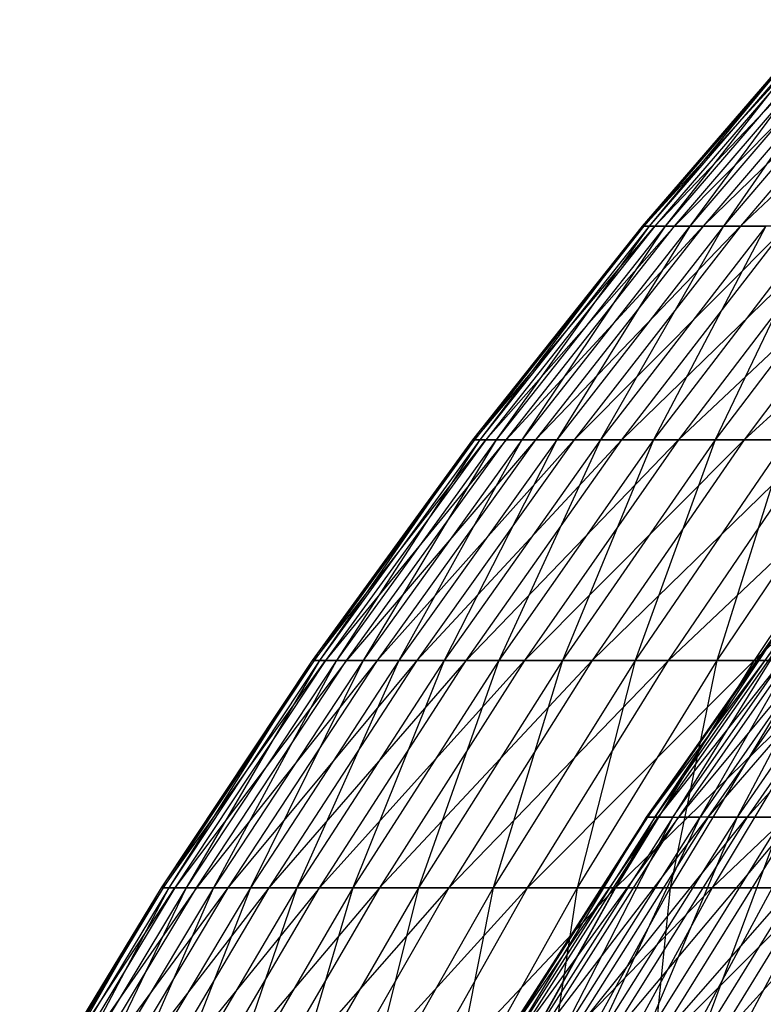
# Model space of a CAD drawing. Extents: x -125 to 125, y -143 to 0.
# Tile 194 of 256: x -52 to -45, y -52 to -43. Entities that reach past the tile are written whole.
import ezdxf

# ---------------------------------------------------------------- set-up
doc = ezdxf.new("R2010")
doc.units = 0
doc.header["$LTSCALE"] = 25.4
doc.layers.get('0').update_dxf_attribs({"linetype": 'CONTINUOUS'})

# ---------------------------------------------------------------- blocks, each defined once
blk = doc.blocks.new('NL2500027000_STL_3')
at = {"color": 0}
for p, q in [((-44.5775, -42.7201, 0.5421), (-46.22, -44.6224, 0.5621)), ((-44.5775, -42.7201, 0.5421), (-46.22, -44.6224, 0.5621)), ((-44.5608, -42.7201, -1.3376), (-46.22, -44.6224, 0.5621)), ((-44.5608, -42.7201, -1.3376), (-46.22, -44.6224, 0.5621)), ((-46.2026, -44.6224, -1.3869), (-44.4648, -42.7201, -3.2149)), ((-44.5608, -42.7201, -1.3376), (-46.2026, -44.6224, -1.3869)), ((-44.5608, -42.7201, -1.3376), (-46.2026, -44.6224, -1.3869)), ((-46.2026, -44.6224, -1.3869), (-44.4648, -42.7201, -3.2149)), ((-44.5151, -42.7201, 2.4209), (-46.1552, -44.6224, 2.5101)), ((-44.5151, -42.7201, 2.4209), (-46.1552, -44.6224, 2.5101)), ((-44.5775, -42.7201, 0.5421), (-46.1552, -44.6224, 2.5101)), ((-44.5775, -42.7201, 0.5421), (-46.1552, -44.6224, 2.5101)), ((-44.4648, -42.7201, -3.2149), (-46.1031, -44.6224, -3.3334)), ((-44.2897, -42.7201, -5.0865), (-46.1031, -44.6224, -3.3334)), ((-44.4648, -42.7201, -3.2149), (-46.1031, -44.6224, -3.3334)), ((-44.2897, -42.7201, -5.0865), (-46.1031, -44.6224, -3.3334)), ((-44.3734, -42.7201, 4.2953), (-46.0084, -44.6224, 4.4536)), ((-44.3734, -42.7201, 4.2953), (-46.0084, -44.6224, 4.4536)), ((-44.5151, -42.7201, 2.4209), (-46.0084, -44.6224, 4.4536)), ((-44.5151, -42.7201, 2.4209), (-46.0084, -44.6224, 4.4536)), ((-44.0359, -42.7201, -6.9491), (-45.9216, -44.6224, -5.2739)), ((-45.9216, -44.6224, -5.2739), (-44.2897, -42.7201, -5.0865)), ((-44.0359, -42.7201, -6.9491), (-45.9216, -44.6224, -5.2739)), ((-45.9216, -44.6224, -5.2739), (-44.2897, -42.7201, -5.0865)), ((-44.1529, -42.7201, 6.1622), (-45.7797, -44.6224, 6.3892)), ((-44.1529, -42.7201, 6.1622), (-45.7797, -44.6224, 6.3892)), ((-44.3734, -42.7201, 4.2953), (-45.7797, -44.6224, 6.3892)), ((-44.3734, -42.7201, 4.2953), (-45.7797, -44.6224, 6.3892)), ((-44.0359, -42.7201, -6.9491), (-45.6584, -44.6224, -7.2052)), ((-43.7038, -42.7201, -8.7993), (-45.6584, -44.6224, -7.2052)), ((-44.0359, -42.7201, -6.9491), (-45.6584, -44.6224, -7.2052)), ((-43.7038, -42.7201, -8.7993), (-45.6584, -44.6224, -7.2052)), ((-43.8539, -42.7201, 8.018), (-45.4697, -44.6224, 8.3134)), ((-43.8539, -42.7201, 8.018), (-45.4697, -44.6224, 8.3134)), ((-44.1529, -42.7201, 6.1622), (-45.4697, -44.6224, 8.3134)), ((-44.1529, -42.7201, 6.1622), (-45.4697, -44.6224, 8.3134)), ((-43.7038, -42.7201, -8.7993), (-45.3141, -44.6224, -9.1236)), ((-43.294, -42.7201, -10.6339), (-45.3141, -44.6224, -9.1236)), ((-43.7038, -42.7201, -8.7993), (-45.3141, -44.6224, -9.1236)), ((-43.294, -42.7201, -10.6339), (-45.3141, -44.6224, -9.1236)), ((-46.22, -44.6224, 0.5621), (-47.7814, -46.5917, 0.5811)), ((-46.22, -44.6224, 0.5621), (-47.7814, -46.5917, 0.5811)), ((-46.2026, -44.6224, -1.3869), (-47.7814, -46.5917, 0.5811)), ((-46.2026, -44.6224, -1.3869), (-47.7814, -46.5917, 0.5811)), ((-47.7634, -46.5917, -1.4337), (-46.1031, -44.6224, -3.3334)), ((-46.2026, -44.6224, -1.3869), (-47.7634, -46.5917, -1.4337)), ((-46.2026, -44.6224, -1.3869), (-47.7634, -46.5917, -1.4337)), ((-47.7634, -46.5917, -1.4337), (-46.1031, -44.6224, -3.3334)), ((-46.1552, -44.6224, 2.5101), (-47.7145, -46.5917, 2.5949)), ((-46.1552, -44.6224, 2.5101), (-47.7145, -46.5917, 2.5949)), ((-46.22, -44.6224, 0.5621), (-47.7145, -46.5917, 2.5949)), ((-46.22, -44.6224, 0.5621), (-47.7145, -46.5917, 2.5949)), ((-46.1031, -44.6224, -3.3334), (-47.6605, -46.5917, -3.446)), ((-45.9216, -44.6224, -5.2739), (-47.6605, -46.5917, -3.446)), ((-46.1031, -44.6224, -3.3334), (-47.6605, -46.5917, -3.446)), ((-45.9216, -44.6224, -5.2739), (-47.6605, -46.5917, -3.446)), ((-46.0084, -44.6224, 4.4536), (-47.5626, -46.5917, 4.6041)), ((-46.0084, -44.6224, 4.4536), (-47.5626, -46.5917, 4.6041)), ((-46.1552, -44.6224, 2.5101), (-47.5626, -46.5917, 4.6041)), ((-46.1552, -44.6224, 2.5101), (-47.5626, -46.5917, 4.6041)), ((-45.6584, -44.6224, -7.2052), (-47.4729, -46.5917, -5.4521)), ((-47.4729, -46.5917, -5.4521), (-45.9216, -44.6224, -5.2739)), ((-45.6584, -44.6224, -7.2052), (-47.4729, -46.5917, -5.4521)), ((-47.4729, -46.5917, -5.4521), (-45.9216, -44.6224, -5.2739)), ((-45.7797, -44.6224, 6.3892), (-47.3263, -46.5917, 6.605)), ((-45.7797, -44.6224, 6.3892), (-47.3263, -46.5917, 6.605)), ((-46.0084, -44.6224, 4.4536), (-47.3263, -46.5917, 6.605)), ((-46.0084, -44.6224, 4.4536), (-47.3263, -46.5917, 6.605)), ((-45.6584, -44.6224, -7.2052), (-47.2009, -46.5917, -7.4486)), ((-45.3141, -44.6224, -9.1236), (-47.2009, -46.5917, -7.4486)), ((-45.6584, -44.6224, -7.2052), (-47.2009, -46.5917, -7.4486)), ((-45.3141, -44.6224, -9.1236), (-47.2009, -46.5917, -7.4486)), ((-45.4697, -44.6224, 8.3134), (-47.0057, -46.5917, 8.5943)), ((-45.4697, -44.6224, 8.3134), (-47.0057, -46.5917, 8.5943)), ((-45.7797, -44.6224, 6.3892), (-47.0057, -46.5917, 8.5943)), ((-45.7797, -44.6224, 6.3892), (-47.0057, -46.5917, 8.5943)), ((-45.3141, -44.6224, -9.1236), (-46.8449, -46.5917, -9.4318)), ((-44.8892, -44.6224, -11.0257), (-46.8449, -46.5917, -9.4318)), ((-45.3141, -44.6224, -9.1236), (-46.8449, -46.5917, -9.4318)), ((-44.8892, -44.6224, -11.0257), (-46.8449, -46.5917, -9.4318)), ((-45.0788, -44.6224, 10.2229), (-46.6017, -46.5917, 10.5682)), ((-45.0788, -44.6224, 10.2229), (-46.6017, -46.5917, 10.5682)), ((-45.4697, -44.6224, 8.3134), (-46.6017, -46.5917, 10.5682)), ((-45.4697, -44.6224, 8.3134), (-46.6017, -46.5917, 10.5682)), ((-44.3845, -44.6224, -12.9083), (-46.4056, -46.5917, -11.3982)), ((-46.4056, -46.5917, -11.3982), (-44.8892, -44.6224, -11.0257)), ((-44.3845, -44.6224, -12.9083), (-46.4056, -46.5917, -11.3982)), ((-46.4056, -46.5917, -11.3982), (-44.8892, -44.6224, -11.0257)), ((-46.22, -44.6224, 0.5621), (-46.1552, -44.6224, 2.5101)), ((-46.2026, -44.6224, -1.3869), (-46.22, -44.6224, 0.5621)), ((-46.22, -44.6224, 0.5621), (-46.1552, -44.6224, 2.5101)), ((-46.2026, -44.6224, -1.3869), (-46.22, -44.6224, 0.5621)), ((-46.1031, -44.6224, -3.3334), (-46.2026, -44.6224, -1.3869)), ((-46.1031, -44.6224, -3.3334), (-46.2026, -44.6224, -1.3869)), ((-46.1552, -44.6224, 2.5101), (-46.0084, -44.6224, 4.4536)), ((-46.1552, -44.6224, 2.5101), (-46.0084, -44.6224, 4.4536)), ((-44.6078, -44.6224, 12.1142), (-46.1147, -46.5917, 12.5234)), ((-44.6078, -44.6224, 12.1142), (-46.1147, -46.5917, 12.5234)), ((-45.0788, -44.6224, 10.2229), (-46.1147, -46.5917, 12.5234)), ((-45.0788, -44.6224, 10.2229), (-46.1147, -46.5917, 12.5234)), ((-45.9216, -44.6224, -5.2739), (-46.1031, -44.6224, -3.3334)), ((-45.9216, -44.6224, -5.2739), (-46.1031, -44.6224, -3.3334)), ((-46.0084, -44.6224, 4.4536), (-45.7797, -44.6224, 6.3892)), ((-46.0084, -44.6224, 4.4536), (-45.7797, -44.6224, 6.3892)), ((-45.6584, -44.6224, -7.2052), (-45.9216, -44.6224, -5.2739)), ((-45.6584, -44.6224, -7.2052), (-45.9216, -44.6224, -5.2739)), ((-44.3845, -44.6224, -12.9083), (-45.8839, -46.5917, -13.3444)), ((-43.8009, -44.6224, -14.7679), (-45.8839, -46.5917, -13.3444)), ((-44.3845, -44.6224, -12.9083), (-45.8839, -46.5917, -13.3444)), ((-43.8009, -44.6224, -14.7679), (-45.8839, -46.5917, -13.3444)), ((-45.7797, -44.6224, 6.3892), (-45.4697, -44.6224, 8.3134)), ((-45.7797, -44.6224, 6.3892), (-45.4697, -44.6224, 8.3134)), ((-45.3141, -44.6224, -9.1236), (-45.6584, -44.6224, -7.2052)), ((-45.3141, -44.6224, -9.1236), (-45.6584, -44.6224, -7.2052)), ((-44.0574, -44.6224, 13.9839), (-45.5458, -46.5917, 14.4563)), ((-44.0574, -44.6224, 13.9839), (-45.5458, -46.5917, 14.4563)), ((-44.6078, -44.6224, 12.1142), (-45.5458, -46.5917, 14.4563)), ((-44.6078, -44.6224, 12.1142), (-45.5458, -46.5917, 14.4563)), ((-45.4697, -44.6224, 8.3134), (-45.0788, -44.6224, 10.2229)), ((-45.4697, -44.6224, 8.3134), (-45.0788, -44.6224, 10.2229)), ((-44.8892, -44.6224, -11.0257), (-45.3141, -44.6224, -9.1236)), ((-44.8892, -44.6224, -11.0257), (-45.3141, -44.6224, -9.1236)), ((-43.8009, -44.6224, -14.7679), (-45.2805, -46.5917, -15.2668)), ((-43.1394, -44.6224, -16.6013), (-45.2805, -46.5917, -15.2668)), ((-43.8009, -44.6224, -14.7679), (-45.2805, -46.5917, -15.2668)), ((-43.1394, -44.6224, -16.6013), (-45.2805, -46.5917, -15.2668)), ((-47.7814, -46.5917, 0.5811), (-49.259, -48.6248, 0.5991)), ((-47.7814, -46.5917, 0.5811), (-49.259, -48.6248, 0.5991)), ((-47.7634, -46.5917, -1.4337), (-49.259, -48.6248, 0.5991)), ((-47.7634, -46.5917, -1.4337), (-49.259, -48.6248, 0.5991)), ((-49.2404, -48.6248, -1.478), (-47.6605, -46.5917, -3.446)), ((-47.7634, -46.5917, -1.4337), (-49.2404, -48.6248, -1.478)), ((-47.7634, -46.5917, -1.4337), (-49.2404, -48.6248, -1.478)), ((-49.2404, -48.6248, -1.478), (-47.6605, -46.5917, -3.446)), ((-47.7145, -46.5917, 2.5949), (-49.1899, -48.6248, 2.6751)), ((-47.7145, -46.5917, 2.5949), (-49.1899, -48.6248, 2.6751)), ((-47.7814, -46.5917, 0.5811), (-49.1899, -48.6248, 2.6751)), ((-47.7814, -46.5917, 0.5811), (-49.1899, -48.6248, 2.6751)), ((-47.6605, -46.5917, -3.446), (-49.1344, -48.6248, -3.5525)), ((-47.4729, -46.5917, -5.4521), (-49.1344, -48.6248, -3.5525)), ((-47.6605, -46.5917, -3.446), (-49.1344, -48.6248, -3.5525)), ((-47.4729, -46.5917, -5.4521), (-49.1344, -48.6248, -3.5525)), ((-47.5626, -46.5917, 4.6041), (-49.0334, -48.6248, 4.7464)), ((-47.5626, -46.5917, 4.6041), (-49.0334, -48.6248, 4.7464)), ((-47.7145, -46.5917, 2.5949), (-49.0334, -48.6248, 4.7464)), ((-47.7145, -46.5917, 2.5949), (-49.0334, -48.6248, 4.7464)), ((-47.2009, -46.5917, -7.4486), (-48.9409, -48.6248, -5.6207)), ((-48.9409, -48.6248, -5.6207), (-47.4729, -46.5917, -5.4521)), ((-47.2009, -46.5917, -7.4486), (-48.9409, -48.6248, -5.6207)), ((-48.9409, -48.6248, -5.6207), (-47.4729, -46.5917, -5.4521)), ((-47.3263, -46.5917, 6.605), (-48.7897, -48.6248, 6.8093)), ((-47.3263, -46.5917, 6.605), (-48.7897, -48.6248, 6.8093)), ((-47.5626, -46.5917, 4.6041), (-48.7897, -48.6248, 6.8093)), ((-47.5626, -46.5917, 4.6041), (-48.7897, -48.6248, 6.8093)), ((-47.2009, -46.5917, -7.4486), (-48.6605, -48.6248, -7.6789)), ((-46.8449, -46.5917, -9.4318), (-48.6605, -48.6248, -7.6789)), ((-47.2009, -46.5917, -7.4486), (-48.6605, -48.6248, -7.6789)), ((-46.8449, -46.5917, -9.4318), (-48.6605, -48.6248, -7.6789)), ((-47.0057, -46.5917, 8.5943), (-48.4593, -48.6248, 8.86)), ((-47.0057, -46.5917, 8.5943), (-48.4593, -48.6248, 8.86)), ((-47.3263, -46.5917, 6.605), (-48.4593, -48.6248, 8.86)), ((-47.3263, -46.5917, 6.605), (-48.4593, -48.6248, 8.86)), ((-46.8449, -46.5917, -9.4318), (-48.2935, -48.6248, -9.7234)), ((-46.4056, -46.5917, -11.3982), (-48.2935, -48.6248, -9.7234)), ((-46.8449, -46.5917, -9.4318), (-48.2935, -48.6248, -9.7234)), ((-46.4056, -46.5917, -11.3982), (-48.2935, -48.6248, -9.7234)), ((-46.6017, -46.5917, 10.5682), (-48.0427, -48.6248, 10.895)), ((-46.6017, -46.5917, 10.5682), (-48.0427, -48.6248, 10.895)), ((-47.0057, -46.5917, 8.5943), (-48.0427, -48.6248, 10.895)), ((-47.0057, -46.5917, 8.5943), (-48.0427, -48.6248, 10.895)), ((-45.8839, -46.5917, -13.3444), (-47.8406, -48.6248, -11.7507)), ((-47.8406, -48.6248, -11.7507), (-46.4056, -46.5917, -11.3982)), ((-45.8839, -46.5917, -13.3444), (-47.8406, -48.6248, -11.7507)), ((-47.8406, -48.6248, -11.7507), (-46.4056, -46.5917, -11.3982)), ((-47.7814, -46.5917, 0.5811), (-47.7145, -46.5917, 2.5949)), ((-47.7634, -46.5917, -1.4337), (-47.7814, -46.5917, 0.5811)), ((-47.7814, -46.5917, 0.5811), (-47.7145, -46.5917, 2.5949)), ((-47.7634, -46.5917, -1.4337), (-47.7814, -46.5917, 0.5811)), ((-47.6605, -46.5917, -3.446), (-47.7634, -46.5917, -1.4337)), ((-47.6605, -46.5917, -3.446), (-47.7634, -46.5917, -1.4337)), ((-47.7145, -46.5917, 2.5949), (-47.5626, -46.5917, 4.6041)), ((-47.7145, -46.5917, 2.5949), (-47.5626, -46.5917, 4.6041)), ((-47.4729, -46.5917, -5.4521), (-47.6605, -46.5917, -3.446)), ((-47.4729, -46.5917, -5.4521), (-47.6605, -46.5917, -3.446)), ((-47.5626, -46.5917, 4.6041), (-47.3263, -46.5917, 6.605)), ((-47.5626, -46.5917, 4.6041), (-47.3263, -46.5917, 6.605)), ((-46.1147, -46.5917, 12.5234), (-47.5407, -48.6248, 12.9107)), ((-46.1147, -46.5917, 12.5234), (-47.5407, -48.6248, 12.9107)), ((-46.6017, -46.5917, 10.5682), (-47.5407, -48.6248, 12.9107)), ((-46.6017, -46.5917, 10.5682), (-47.5407, -48.6248, 12.9107)), ((-47.2009, -46.5917, -7.4486), (-47.4729, -46.5917, -5.4521)), ((-47.2009, -46.5917, -7.4486), (-47.4729, -46.5917, -5.4521)), ((-47.3263, -46.5917, 6.605), (-47.0057, -46.5917, 8.5943)), ((-47.3263, -46.5917, 6.605), (-47.0057, -46.5917, 8.5943)), ((-45.8839, -46.5917, -13.3444), (-47.3027, -48.6248, -13.757)), ((-45.2805, -46.5917, -15.2668), (-47.3027, -48.6248, -13.757)), ((-45.8839, -46.5917, -13.3444), (-47.3027, -48.6248, -13.757)), ((-45.2805, -46.5917, -15.2668), (-47.3027, -48.6248, -13.757)), ((-46.8449, -46.5917, -9.4318), (-47.2009, -46.5917, -7.4486)), ((-46.8449, -46.5917, -9.4318), (-47.2009, -46.5917, -7.4486)), ((-47.0057, -46.5917, 8.5943), (-46.6017, -46.5917, 10.5682)), ((-47.0057, -46.5917, 8.5943), (-46.6017, -46.5917, 10.5682)), ((-45.5458, -46.5917, 14.4563), (-46.9542, -48.6248, 14.9034)), ((-45.5458, -46.5917, 14.4563), (-46.9542, -48.6248, 14.9034)), ((-46.1147, -46.5917, 12.5234), (-46.9542, -48.6248, 14.9034)), ((-46.1147, -46.5917, 12.5234), (-46.9542, -48.6248, 14.9034)), ((-46.4056, -46.5917, -11.3982), (-46.8449, -46.5917, -9.4318)), ((-46.4056, -46.5917, -11.3982), (-46.8449, -46.5917, -9.4318)), ((-45.2805, -46.5917, -15.2668), (-46.6807, -48.6248, -15.7389)), ((-44.5967, -46.5917, -17.1621), (-46.6807, -48.6248, -15.7389)), ((-45.2805, -46.5917, -15.2668), (-46.6807, -48.6248, -15.7389)), ((-44.5967, -46.5917, -17.1621), (-46.6807, -48.6248, -15.7389)), ((-46.6017, -46.5917, 10.5682), (-46.1147, -46.5917, 12.5234)), ((-46.6017, -46.5917, 10.5682), (-46.1147, -46.5917, 12.5234)), ((-45.8839, -46.5917, -13.3444), (-46.4056, -46.5917, -11.3982)), ((-45.8839, -46.5917, -13.3444), (-46.4056, -46.5917, -11.3982)), ((-44.8959, -46.5917, 16.3635), (-46.2842, -48.6248, 16.8695)), ((-44.8959, -46.5917, 16.3635), (-46.2842, -48.6248, 16.8695)), ((-45.5458, -46.5917, 14.4563), (-46.2842, -48.6248, 16.8695)), ((-45.5458, -46.5917, 14.4563), (-46.2842, -48.6248, 16.8695)), ((-46.1147, -46.5917, 12.5234), (-45.5458, -46.5917, 14.4563)), ((-46.1147, -46.5917, 12.5234), (-45.5458, -46.5917, 14.4563)), ((-43.8335, -46.5917, -19.0269), (-45.9758, -48.6248, -17.6928)), ((-45.9758, -48.6248, -17.6928), (-44.5967, -46.5917, -17.1621)), ((-43.8335, -46.5917, -19.0269), (-45.9758, -48.6248, -17.6928)), ((-45.9758, -48.6248, -17.6928), (-44.5967, -46.5917, -17.1621)), ((-45.2805, -46.5917, -15.2668), (-45.8839, -46.5917, -13.3444)), ((-45.2805, -46.5917, -15.2668), (-45.8839, -46.5917, -13.3444)), ((-45.5458, -46.5917, 14.4563), (-44.8959, -46.5917, 16.3635)), ((-45.5458, -46.5917, 14.4563), (-44.8959, -46.5917, 16.3635)), ((-44.1661, -46.5917, 18.2416), (-45.5319, -48.6248, 18.8057)), ((-44.1661, -46.5917, 18.2416), (-45.5319, -48.6248, 18.8057)), ((-44.8959, -46.5917, 16.3635), (-45.5319, -48.6248, 18.8057)), ((-44.8959, -46.5917, 16.3635), (-45.5319, -48.6248, 18.8057)), ((-44.5967, -46.5917, -17.1621), (-45.2805, -46.5917, -15.2668)), ((-44.5967, -46.5917, -17.1621), (-45.2805, -46.5917, -15.2668)), ((-43.8335, -46.5917, -19.0269), (-45.189, -48.6248, -19.6153)), ((-42.9925, -46.5917, -20.8578), (-45.189, -48.6248, -19.6153)), ((-43.8335, -46.5917, -19.0269), (-45.189, -48.6248, -19.6153)), ((-42.9925, -46.5917, -20.8578), (-45.189, -48.6248, -19.6153)), ((-44.7465, -48.0259, 0.7408), (-46.1798, -50.0675, 0.7645)), ((-46.1798, -50.0675, 0.7645), (-44.7362, -48.0259, -1.2117)), ((-44.7465, -48.0259, 0.7408), (-46.1798, -50.0675, 0.7645)), ((-46.1798, -50.0675, 0.7645), (-44.7362, -48.0259, -1.2117)), ((-44.7362, -48.0259, -1.2117), (-46.1692, -50.0675, -1.2505)), ((-46.1692, -50.0675, -1.2505), (-44.6408, -48.0259, -3.1619)), ((-44.7362, -48.0259, -1.2117), (-46.1692, -50.0675, -1.2505)), ((-46.1692, -50.0675, -1.2505), (-44.6408, -48.0259, -3.1619)), ((-44.6716, -48.0259, 2.6919), (-46.1025, -50.0675, 2.7781)), ((-46.1025, -50.0675, 2.7781), (-44.7465, -48.0259, 0.7408)), ((-44.6716, -48.0259, 2.6919), (-46.1025, -50.0675, 2.7781)), ((-46.1025, -50.0675, 2.7781), (-44.7465, -48.0259, 0.7408)), ((-44.6408, -48.0259, -3.1619), (-46.0707, -50.0675, -3.2632)), ((-46.0707, -50.0675, -3.2632), (-44.4604, -48.0259, -5.1061)), ((-44.6408, -48.0259, -3.1619), (-46.0707, -50.0675, -3.2632)), ((-46.0707, -50.0675, -3.2632), (-44.4604, -48.0259, -5.1061)), ((-44.6716, -48.0259, 2.6919), (-45.9375, -50.0675, 4.7865)), ((-45.9375, -50.0675, 4.7865), (-44.5116, -48.0259, 4.6379)), ((-45.9375, -50.0675, 4.7865), (-44.5116, -48.0259, 4.6379)), ((-44.6716, -48.0259, 2.6919), (-45.9375, -50.0675, 4.7865)), ((-44.1953, -48.0259, -7.0406), (-45.8845, -50.0675, -5.2697)), ((-44.4604, -48.0259, -5.1061), (-45.8845, -50.0675, -5.2697)), ((-44.1953, -48.0259, -7.0406), (-45.8845, -50.0675, -5.2697)), ((-44.4604, -48.0259, -5.1061), (-45.8845, -50.0675, -5.2697)), ((-44.267, -48.0259, 6.575), (-45.685, -50.0675, 6.7857)), ((-45.685, -50.0675, 6.7857), (-44.5116, -48.0259, 4.6379)), ((-44.267, -48.0259, 6.575), (-45.685, -50.0675, 6.7857)), ((-45.685, -50.0675, 6.7857), (-44.5116, -48.0259, 4.6379)), ((-45.611, -50.0675, -7.2661), (-44.1953, -48.0259, -7.0406)), ((-45.611, -50.0675, -7.2661), (-44.1953, -48.0259, -7.0406)), ((-45.611, -50.0675, -7.2661), (-43.8461, -48.0259, -8.9617)), ((-45.611, -50.0675, -7.2661), (-43.8461, -48.0259, -8.9617)), ((-44.267, -48.0259, 6.575), (-45.3455, -50.0675, 8.772)), ((-43.938, -48.0259, 8.4997), (-45.3455, -50.0675, 8.772)), ((-44.267, -48.0259, 6.575), (-45.3455, -50.0675, 8.772)), ((-43.938, -48.0259, 8.4997), (-45.3455, -50.0675, 8.772)), ((-43.8461, -48.0259, -8.9617), (-45.2507, -50.0675, -9.2487)), ((-45.2507, -50.0675, -9.2487), (-43.4135, -48.0259, -10.8657)), ((-43.8461, -48.0259, -8.9617), (-45.2507, -50.0675, -9.2487)), ((-45.2507, -50.0675, -9.2487), (-43.4135, -48.0259, -10.8657)), ((-49.259, -48.6248, 0.5991), (-50.6501, -50.7179, 0.616)), ((-49.259, -48.6248, 0.5991), (-50.6501, -50.7179, 0.616)), ((-49.2404, -48.6248, -1.478), (-50.6501, -50.7179, 0.616)), ((-49.2404, -48.6248, -1.478), (-50.6501, -50.7179, 0.616)), ((-50.631, -50.7179, -1.5198), (-49.1344, -48.6248, -3.5525)), ((-49.2404, -48.6248, -1.478), (-50.631, -50.7179, -1.5198)), ((-49.2404, -48.6248, -1.478), (-50.631, -50.7179, -1.5198)), ((-50.631, -50.7179, -1.5198), (-49.1344, -48.6248, -3.5525)), ((-49.1899, -48.6248, 2.6751), (-50.5791, -50.7179, 2.7507)), ((-49.1899, -48.6248, 2.6751), (-50.5791, -50.7179, 2.7507)), ((-49.259, -48.6248, 0.5991), (-50.5791, -50.7179, 2.7507)), ((-49.259, -48.6248, 0.5991), (-50.5791, -50.7179, 2.7507)), ((-49.1344, -48.6248, -3.5525), (-50.522, -50.7179, -3.6529)), ((-48.9409, -48.6248, -5.6207), (-50.522, -50.7179, -3.6529)), ((-49.1344, -48.6248, -3.5525), (-50.522, -50.7179, -3.6529)), ((-48.9409, -48.6248, -5.6207), (-50.522, -50.7179, -3.6529)), ((-49.0334, -48.6248, 4.7464), (-50.4182, -50.7179, 4.8805)), ((-49.0334, -48.6248, 4.7464), (-50.4182, -50.7179, 4.8805)), ((-49.1899, -48.6248, 2.6751), (-50.4182, -50.7179, 4.8805)), ((-49.1899, -48.6248, 2.6751), (-50.4182, -50.7179, 4.8805)), ((-48.6605, -48.6248, -7.6789), (-50.3231, -50.7179, -5.7794)), ((-50.3231, -50.7179, -5.7794), (-48.9409, -48.6248, -5.6207)), ((-48.6605, -48.6248, -7.6789), (-50.3231, -50.7179, -5.7794)), ((-50.3231, -50.7179, -5.7794), (-48.9409, -48.6248, -5.6207)), ((-48.7897, -48.6248, 6.8093), (-50.1676, -50.7179, 7.0016)), ((-48.7897, -48.6248, 6.8093), (-50.1676, -50.7179, 7.0016)), ((-49.0334, -48.6248, 4.7464), (-50.1676, -50.7179, 7.0016)), ((-49.0334, -48.6248, 4.7464), (-50.1676, -50.7179, 7.0016)), ((-48.6605, -48.6248, -7.6789), (-50.0347, -50.7179, -7.8958)), ((-48.2935, -48.6248, -9.7234), (-50.0347, -50.7179, -7.8958)), ((-48.6605, -48.6248, -7.6789), (-50.0347, -50.7179, -7.8958)), ((-48.2935, -48.6248, -9.7234), (-50.0347, -50.7179, -7.8958)), ((-48.4593, -48.6248, 8.86), (-49.8279, -50.7179, 9.1103)), ((-48.4593, -48.6248, 8.86), (-49.8279, -50.7179, 9.1103)), ((-48.7897, -48.6248, 6.8093), (-49.8279, -50.7179, 9.1103)), ((-48.7897, -48.6248, 6.8093), (-49.8279, -50.7179, 9.1103)), ((-48.2935, -48.6248, -9.7234), (-49.6573, -50.7179, -9.998)), ((-47.8406, -48.6248, -11.7507), (-49.6573, -50.7179, -9.998)), ((-48.2935, -48.6248, -9.7234), (-49.6573, -50.7179, -9.998)), ((-47.8406, -48.6248, -11.7507), (-49.6573, -50.7179, -9.998)), ((-48.0427, -48.6248, 10.895), (-49.3995, -50.7179, 11.2027)), ((-48.0427, -48.6248, 10.895), (-49.3995, -50.7179, 11.2027)), ((-48.4593, -48.6248, 8.86), (-49.3995, -50.7179, 11.2027)), ((-48.4593, -48.6248, 8.86), (-49.3995, -50.7179, 11.2027)), ((-49.259, -48.6248, 0.5991), (-49.1899, -48.6248, 2.6751)), ((-49.2404, -48.6248, -1.478), (-49.259, -48.6248, 0.5991)), ((-49.259, -48.6248, 0.5991), (-49.1899, -48.6248, 2.6751)), ((-49.2404, -48.6248, -1.478), (-49.259, -48.6248, 0.5991)), ((-49.1344, -48.6248, -3.5525), (-49.2404, -48.6248, -1.478)), ((-49.1344, -48.6248, -3.5525), (-49.2404, -48.6248, -1.478)), ((-47.3027, -48.6248, -13.757), (-49.1917, -50.7179, -12.0825)), ((-49.1917, -50.7179, -12.0825), (-47.8406, -48.6248, -11.7507)), ((-47.3027, -48.6248, -13.757), (-49.1917, -50.7179, -12.0825)), ((-49.1917, -50.7179, -12.0825), (-47.8406, -48.6248, -11.7507)), ((-49.1899, -48.6248, 2.6751), (-49.0334, -48.6248, 4.7464)), ((-49.1899, -48.6248, 2.6751), (-49.0334, -48.6248, 4.7464)), ((-48.9409, -48.6248, -5.6207), (-49.1344, -48.6248, -3.5525)), ((-48.9409, -48.6248, -5.6207), (-49.1344, -48.6248, -3.5525)), ((-49.0334, -48.6248, 4.7464), (-48.7897, -48.6248, 6.8093)), ((-49.0334, -48.6248, 4.7464), (-48.7897, -48.6248, 6.8093)), ((-48.6605, -48.6248, -7.6789), (-48.9409, -48.6248, -5.6207)), ((-48.6605, -48.6248, -7.6789), (-48.9409, -48.6248, -5.6207)), ((-47.5407, -48.6248, 12.9107), (-48.8833, -50.7179, 13.2753)), ((-47.5407, -48.6248, 12.9107), (-48.8833, -50.7179, 13.2753)), ((-48.0427, -48.6248, 10.895), (-48.8833, -50.7179, 13.2753)), ((-48.0427, -48.6248, 10.895), (-48.8833, -50.7179, 13.2753)), ((-48.7897, -48.6248, 6.8093), (-48.4593, -48.6248, 8.86)), ((-48.7897, -48.6248, 6.8093), (-48.4593, -48.6248, 8.86)), ((-48.2935, -48.6248, -9.7234), (-48.6605, -48.6248, -7.6789)), ((-48.2935, -48.6248, -9.7234), (-48.6605, -48.6248, -7.6789)), ((-47.3027, -48.6248, -13.757), (-48.6386, -50.7179, -14.1455)), ((-46.6807, -48.6248, -15.7389), (-48.6386, -50.7179, -14.1455)), ((-47.3027, -48.6248, -13.757), (-48.6386, -50.7179, -14.1455)), ((-46.6807, -48.6248, -15.7389), (-48.6386, -50.7179, -14.1455)), ((-48.4593, -48.6248, 8.86), (-48.0427, -48.6248, 10.895)), ((-48.4593, -48.6248, 8.86), (-48.0427, -48.6248, 10.895)), ((-47.8406, -48.6248, -11.7507), (-48.2935, -48.6248, -9.7234)), ((-47.8406, -48.6248, -11.7507), (-48.2935, -48.6248, -9.7234)), ((-46.9542, -48.6248, 14.9034), (-48.2802, -50.7179, 15.3242)), ((-46.9542, -48.6248, 14.9034), (-48.2802, -50.7179, 15.3242)), ((-47.5407, -48.6248, 12.9107), (-48.2802, -50.7179, 15.3242)), ((-47.5407, -48.6248, 12.9107), (-48.2802, -50.7179, 15.3242)), ((-48.0427, -48.6248, 10.895), (-47.5407, -48.6248, 12.9107)), ((-48.0427, -48.6248, 10.895), (-47.5407, -48.6248, 12.9107)), ((-46.6807, -48.6248, -15.7389), (-47.9991, -50.7179, -16.1834)), ((-45.9758, -48.6248, -17.6928), (-47.9991, -50.7179, -16.1834)), ((-46.6807, -48.6248, -15.7389), (-47.9991, -50.7179, -16.1834)), ((-45.9758, -48.6248, -17.6928), (-47.9991, -50.7179, -16.1834)), ((-47.3027, -48.6248, -13.757), (-47.8406, -48.6248, -11.7507)), ((-47.3027, -48.6248, -13.757), (-47.8406, -48.6248, -11.7507)), ((-46.2842, -48.6248, 16.8695), (-47.5913, -50.7179, 17.3459)), ((-46.2842, -48.6248, 16.8695), (-47.5913, -50.7179, 17.3459)), ((-46.9542, -48.6248, 14.9034), (-47.5913, -50.7179, 17.3459)), ((-46.9542, -48.6248, 14.9034), (-47.5913, -50.7179, 17.3459)), ((-47.5407, -48.6248, 12.9107), (-46.9542, -48.6248, 14.9034)), ((-47.5407, -48.6248, 12.9107), (-46.9542, -48.6248, 14.9034)), ((-46.6807, -48.6248, -15.7389), (-47.3027, -48.6248, -13.757)), ((-46.6807, -48.6248, -15.7389), (-47.3027, -48.6248, -13.757)), ((-45.189, -48.6248, -19.6153), (-47.2742, -50.7179, -18.1925)), ((-47.2742, -50.7179, -18.1925), (-45.9758, -48.6248, -17.6928)), ((-45.189, -48.6248, -19.6153), (-47.2742, -50.7179, -18.1925)), ((-47.2742, -50.7179, -18.1925), (-45.9758, -48.6248, -17.6928)), ((-46.9542, -48.6248, 14.9034), (-46.2842, -48.6248, 16.8695)), ((-46.9542, -48.6248, 14.9034), (-46.2842, -48.6248, 16.8695)), ((-45.5319, -48.6248, 18.8057), (-46.8177, -50.7179, 19.3368)), ((-45.5319, -48.6248, 18.8057), (-46.8177, -50.7179, 19.3368)), ((-46.2842, -48.6248, 16.8695), (-46.8177, -50.7179, 19.3368)), ((-46.2842, -48.6248, 16.8695), (-46.8177, -50.7179, 19.3368)), ((-45.9758, -48.6248, -17.6928), (-46.6807, -48.6248, -15.7389)), ((-45.9758, -48.6248, -17.6928), (-46.6807, -48.6248, -15.7389)), ((-45.189, -48.6248, -19.6153), (-46.4652, -50.7179, -20.1692)), ((-44.3219, -48.6248, -21.5028), (-46.4652, -50.7179, -20.1692)), ((-45.189, -48.6248, -19.6153), (-46.4652, -50.7179, -20.1692)), ((-44.3219, -48.6248, -21.5028), (-46.4652, -50.7179, -20.1692)), ((-46.2842, -48.6248, 16.8695), (-45.5319, -48.6248, 18.8057)), ((-46.2842, -48.6248, 16.8695), (-45.5319, -48.6248, 18.8057)), ((-45.189, -48.6248, -19.6153), (-45.9758, -48.6248, -17.6928)), ((-45.189, -48.6248, -19.6153), (-45.9758, -48.6248, -17.6928)), ((-44.6986, -48.6248, 20.7085), (-45.9609, -50.7179, 21.2933)), ((-44.6986, -48.6248, 20.7085), (-45.9609, -50.7179, 21.2933)), ((-45.5319, -48.6248, 18.8057), (-45.9609, -50.7179, 21.2933)), ((-45.5319, -48.6248, 18.8057), (-45.9609, -50.7179, 21.2933)), ((-44.3219, -48.6248, -21.5028), (-45.5736, -50.7179, -22.1101)), ((-43.376, -48.6248, -23.3522), (-45.5736, -50.7179, -22.1101)), ((-44.3219, -48.6248, -21.5028), (-45.5736, -50.7179, -22.1101)), ((-43.376, -48.6248, -23.3522), (-45.5736, -50.7179, -22.1101)), ((-45.5319, -48.6248, 18.8057), (-44.6986, -48.6248, 20.7085)), ((-45.5319, -48.6248, 18.8057), (-44.6986, -48.6248, 20.7085)), ((-44.3219, -48.6248, -21.5028), (-45.189, -48.6248, -19.6153)), ((-44.3219, -48.6248, -21.5028), (-45.189, -48.6248, -19.6153)), ((-46.1798, -50.0675, 0.7645), (-47.5256, -52.1679, 0.7868)), ((-47.5256, -52.1679, 0.7868), (-46.1692, -50.0675, -1.2505)), ((-46.1798, -50.0675, 0.7645), (-47.5256, -52.1679, 0.7868)), ((-47.5256, -52.1679, 0.7868), (-46.1692, -50.0675, -1.2505)), ((-46.1692, -50.0675, -1.2505), (-47.5147, -52.1679, -1.287)), ((-47.5147, -52.1679, -1.287), (-46.0707, -50.0675, -3.2632)), ((-46.1692, -50.0675, -1.2505), (-47.5147, -52.1679, -1.287)), ((-47.5147, -52.1679, -1.287), (-46.0707, -50.0675, -3.2632)), ((-46.1025, -50.0675, 2.7781), (-47.4461, -52.1679, 2.8591)), ((-47.4461, -52.1679, 2.8591), (-46.1798, -50.0675, 0.7645)), ((-46.1025, -50.0675, 2.7781), (-47.4461, -52.1679, 2.8591)), ((-47.4461, -52.1679, 2.8591), (-46.1798, -50.0675, 0.7645)), ((-45.8845, -50.0675, -5.2697), (-47.4133, -52.1679, -3.3583)), ((-46.0707, -50.0675, -3.2632), (-47.4133, -52.1679, -3.3583)), ((-45.8845, -50.0675, -5.2697), (-47.4133, -52.1679, -3.3583)), ((-46.0707, -50.0675, -3.2632), (-47.4133, -52.1679, -3.3583)), ((-45.9375, -50.0675, 4.7865), (-47.2762, -52.1679, 4.9259)), ((-47.2762, -52.1679, 4.9259), (-46.1025, -50.0675, 2.7781)), ((-45.9375, -50.0675, 4.7865), (-47.2762, -52.1679, 4.9259)), ((-47.2762, -52.1679, 4.9259), (-46.1025, -50.0675, 2.7781)), ((-47.2217, -52.1679, -5.4233), (-45.8845, -50.0675, -5.2697)), ((-47.2217, -52.1679, -5.4233), (-45.8845, -50.0675, -5.2697)), ((-47.2217, -52.1679, -5.4233), (-45.611, -50.0675, -7.2661)), ((-47.2217, -52.1679, -5.4233), (-45.611, -50.0675, -7.2661)), ((-45.9375, -50.0675, 4.7865), (-47.0163, -52.1679, 6.9834)), ((-47.0163, -52.1679, 6.9834), (-45.685, -50.0675, 6.7857)), ((-47.0163, -52.1679, 6.9834), (-45.685, -50.0675, 6.7857)), ((-45.9375, -50.0675, 4.7865), (-47.0163, -52.1679, 6.9834)), ((-45.611, -50.0675, -7.2661), (-46.9402, -52.1679, -7.4779)), ((-46.9402, -52.1679, -7.4779), (-45.2507, -50.0675, -9.2487)), ((-45.611, -50.0675, -7.2661), (-46.9402, -52.1679, -7.4779)), ((-46.9402, -52.1679, -7.4779), (-45.2507, -50.0675, -9.2487)), ((-45.3455, -50.0675, 8.772), (-46.667, -52.1679, 9.0276)), ((-46.667, -52.1679, 9.0276), (-45.685, -50.0675, 6.7857)), ((-45.3455, -50.0675, 8.772), (-46.667, -52.1679, 9.0276)), ((-46.667, -52.1679, 9.0276), (-45.685, -50.0675, 6.7857)), ((-45.2507, -50.0675, -9.2487), (-46.5694, -52.1679, -9.5183)), ((-46.5694, -52.1679, -9.5183), (-44.8042, -50.0675, -11.2137)), ((-45.2507, -50.0675, -9.2487), (-46.5694, -52.1679, -9.5183)), ((-46.5694, -52.1679, -9.5183), (-44.8042, -50.0675, -11.2137)), ((-45.3455, -50.0675, 8.772), (-46.2288, -52.1679, 11.0546)), ((-44.9197, -50.0675, 10.7415), (-46.2288, -52.1679, 11.0546)), ((-45.3455, -50.0675, 8.772), (-46.2288, -52.1679, 11.0546)), ((-44.9197, -50.0675, 10.7415), (-46.2288, -52.1679, 11.0546)), ((-46.1025, -50.0675, 2.7781), (-46.1798, -50.0675, 0.7645)), ((-46.1025, -50.0675, 2.7781), (-46.1798, -50.0675, 0.7645)), ((-46.1798, -50.0675, 0.7645), (-46.1692, -50.0675, -1.2505)), ((-46.1798, -50.0675, 0.7645), (-46.1692, -50.0675, -1.2505)), ((-46.1692, -50.0675, -1.2505), (-46.0707, -50.0675, -3.2632)), ((-46.1692, -50.0675, -1.2505), (-46.0707, -50.0675, -3.2632)), ((-44.8042, -50.0675, -11.2137), (-46.1098, -52.1679, -11.5405)), ((-46.1098, -52.1679, -11.5405), (-44.2724, -50.0675, -13.1574)), ((-44.8042, -50.0675, -11.2137), (-46.1098, -52.1679, -11.5405)), ((-46.1098, -52.1679, -11.5405), (-44.2724, -50.0675, -13.1574)), ((-45.9375, -50.0675, 4.7865), (-46.1025, -50.0675, 2.7781)), ((-45.9375, -50.0675, 4.7865), (-46.1025, -50.0675, 2.7781)), ((-46.0707, -50.0675, -3.2632), (-45.8845, -50.0675, -5.2697)), ((-46.0707, -50.0675, -3.2632), (-45.8845, -50.0675, -5.2697)), ((-45.9375, -50.0675, 4.7865), (-45.685, -50.0675, 6.7857)), ((-45.9375, -50.0675, 4.7865), (-45.685, -50.0675, 6.7857)), ((-45.611, -50.0675, -7.2661), (-45.8845, -50.0675, -5.2697)), ((-45.611, -50.0675, -7.2661), (-45.8845, -50.0675, -5.2697)), ((-44.4084, -50.0675, 12.6907), (-45.7026, -52.1679, 13.0605)), ((-45.7026, -52.1679, 13.0605), (-44.9197, -50.0675, 10.7415)), ((-45.7026, -52.1679, 13.0605), (-44.9197, -50.0675, 10.7415)), ((-44.4084, -50.0675, 12.6907), (-45.7026, -52.1679, 13.0605)), ((-45.3455, -50.0675, 8.772), (-45.685, -50.0675, 6.7857)), ((-45.3455, -50.0675, 8.772), (-45.685, -50.0675, 6.7857)), ((-45.611, -50.0675, -7.2661), (-45.2507, -50.0675, -9.2487)), ((-45.611, -50.0675, -7.2661), (-45.2507, -50.0675, -9.2487)), ((-44.2724, -50.0675, -13.1574), (-45.5626, -52.1679, -13.5408)), ((-45.5626, -52.1679, -13.5408), (-43.6563, -50.0675, -15.076)), ((-44.2724, -50.0675, -13.1574), (-45.5626, -52.1679, -13.5408)), ((-45.5626, -52.1679, -13.5408), (-43.6563, -50.0675, -15.076)), ((-44.9197, -50.0675, 10.7415), (-45.3455, -50.0675, 8.772)), ((-44.9197, -50.0675, 10.7415), (-45.3455, -50.0675, 8.772)), ((-45.2507, -50.0675, -9.2487), (-44.8042, -50.0675, -11.2137)), ((-45.2507, -50.0675, -9.2487), (-44.8042, -50.0675, -11.2137)), ((-50.6501, -50.7179, 0.616), (-51.9523, -52.8675, 0.6318)), ((-50.6501, -50.7179, 0.616), (-51.9523, -52.8675, 0.6318)), ((-50.631, -50.7179, -1.5198), (-51.9523, -52.8675, 0.6318)), ((-50.631, -50.7179, -1.5198), (-51.9523, -52.8675, 0.6318)), ((-51.9328, -52.8675, -1.5589), (-50.522, -50.7179, -3.6529)), ((-50.631, -50.7179, -1.5198), (-51.9328, -52.8675, -1.5589)), ((-50.631, -50.7179, -1.5198), (-51.9328, -52.8675, -1.5589)), ((-51.9328, -52.8675, -1.5589), (-50.522, -50.7179, -3.6529)), ((-50.5791, -50.7179, 2.7507), (-51.8795, -52.8675, 2.8214)), ((-50.5791, -50.7179, 2.7507), (-51.8795, -52.8675, 2.8214)), ((-50.6501, -50.7179, 0.616), (-51.8795, -52.8675, 2.8214)), ((-50.6501, -50.7179, 0.616), (-51.8795, -52.8675, 2.8214)), ((-50.522, -50.7179, -3.6529), (-51.8209, -52.8675, -3.7468)), ((-50.3231, -50.7179, -5.7794), (-51.8209, -52.8675, -3.7468)), ((-50.522, -50.7179, -3.6529), (-51.8209, -52.8675, -3.7468)), ((-50.3231, -50.7179, -5.7794), (-51.8209, -52.8675, -3.7468)), ((-50.4182, -50.7179, 4.8805), (-51.7145, -52.8675, 5.006)), ((-50.4182, -50.7179, 4.8805), (-51.7145, -52.8675, 5.006)), ((-50.5791, -50.7179, 2.7507), (-51.7145, -52.8675, 5.006)), ((-50.5791, -50.7179, 2.7507), (-51.7145, -52.8675, 5.006)), ((-50.0347, -50.7179, -7.8958), (-51.6169, -52.8675, -5.928)), ((-51.6169, -52.8675, -5.928), (-50.3231, -50.7179, -5.7794)), ((-50.0347, -50.7179, -7.8958), (-51.6169, -52.8675, -5.928)), ((-51.6169, -52.8675, -5.928), (-50.3231, -50.7179, -5.7794)), ((-50.1676, -50.7179, 7.0016), (-51.4575, -52.8675, 7.1816)), ((-50.1676, -50.7179, 7.0016), (-51.4575, -52.8675, 7.1816)), ((-50.4182, -50.7179, 4.8805), (-51.4575, -52.8675, 7.1816)), ((-50.4182, -50.7179, 4.8805), (-51.4575, -52.8675, 7.1816)), ((-50.0347, -50.7179, -7.8958), (-51.3211, -52.8675, -8.0988)), ((-49.6573, -50.7179, -9.998), (-51.3211, -52.8675, -8.0988)), ((-50.0347, -50.7179, -7.8958), (-51.3211, -52.8675, -8.0988)), ((-49.6573, -50.7179, -9.998), (-51.3211, -52.8675, -8.0988)), ((-49.8279, -50.7179, 9.1103), (-51.109, -52.8675, 9.3445)), ((-49.8279, -50.7179, 9.1103), (-51.109, -52.8675, 9.3445)), ((-50.1676, -50.7179, 7.0016), (-51.109, -52.8675, 9.3445)), ((-50.1676, -50.7179, 7.0016), (-51.109, -52.8675, 9.3445)), ((-49.6573, -50.7179, -9.998), (-50.9341, -52.8675, -10.2551)), ((-49.1917, -50.7179, -12.0825), (-50.9341, -52.8675, -10.2551)), ((-49.6573, -50.7179, -9.998), (-50.9341, -52.8675, -10.2551)), ((-49.1917, -50.7179, -12.0825), (-50.9341, -52.8675, -10.2551)), ((-49.3995, -50.7179, 11.2027), (-50.6696, -52.8675, 11.4908)), ((-49.3995, -50.7179, 11.2027), (-50.6696, -52.8675, 11.4908)), ((-49.8279, -50.7179, 9.1103), (-50.6696, -52.8675, 11.4908)), ((-49.8279, -50.7179, 9.1103), (-50.6696, -52.8675, 11.4908)), ((-50.6501, -50.7179, 0.616), (-50.5791, -50.7179, 2.7507)), ((-50.631, -50.7179, -1.5198), (-50.6501, -50.7179, 0.616)), ((-50.6501, -50.7179, 0.616), (-50.5791, -50.7179, 2.7507)), ((-50.631, -50.7179, -1.5198), (-50.6501, -50.7179, 0.616)), ((-50.522, -50.7179, -3.6529), (-50.631, -50.7179, -1.5198)), ((-50.522, -50.7179, -3.6529), (-50.631, -50.7179, -1.5198)), ((-50.5791, -50.7179, 2.7507), (-50.4182, -50.7179, 4.8805)), ((-50.5791, -50.7179, 2.7507), (-50.4182, -50.7179, 4.8805)), ((-50.3231, -50.7179, -5.7794), (-50.522, -50.7179, -3.6529)), ((-50.3231, -50.7179, -5.7794), (-50.522, -50.7179, -3.6529)), ((-48.6386, -50.7179, -14.1455), (-50.4565, -52.8675, -12.3932)), ((-50.4565, -52.8675, -12.3932), (-49.1917, -50.7179, -12.0825)), ((-48.6386, -50.7179, -14.1455), (-50.4565, -52.8675, -12.3932)), ((-50.4565, -52.8675, -12.3932), (-49.1917, -50.7179, -12.0825)), ((-50.4182, -50.7179, 4.8805), (-50.1676, -50.7179, 7.0016)), ((-50.4182, -50.7179, 4.8805), (-50.1676, -50.7179, 7.0016)), ((-50.0347, -50.7179, -7.8958), (-50.3231, -50.7179, -5.7794)), ((-50.0347, -50.7179, -7.8958), (-50.3231, -50.7179, -5.7794)), ((-50.1676, -50.7179, 7.0016), (-49.8279, -50.7179, 9.1103)), ((-50.1676, -50.7179, 7.0016), (-49.8279, -50.7179, 9.1103)), ((-48.8833, -50.7179, 13.2753), (-50.1401, -52.8675, 13.6166)), ((-48.8833, -50.7179, 13.2753), (-50.1401, -52.8675, 13.6166)), ((-49.3995, -50.7179, 11.2027), (-50.1401, -52.8675, 13.6166)), ((-49.3995, -50.7179, 11.2027), (-50.1401, -52.8675, 13.6166)), ((-49.6573, -50.7179, -9.998), (-50.0347, -50.7179, -7.8958)), ((-49.6573, -50.7179, -9.998), (-50.0347, -50.7179, -7.8958)), ((-48.6386, -50.7179, -14.1455), (-49.8892, -52.8675, -14.5092)), ((-47.9991, -50.7179, -16.1834), (-49.8892, -52.8675, -14.5092)), ((-48.6386, -50.7179, -14.1455), (-49.8892, -52.8675, -14.5092)), ((-47.9991, -50.7179, -16.1834), (-49.8892, -52.8675, -14.5092)), ((-49.8279, -50.7179, 9.1103), (-49.3995, -50.7179, 11.2027)), ((-49.8279, -50.7179, 9.1103), (-49.3995, -50.7179, 11.2027)), ((-49.1917, -50.7179, -12.0825), (-49.6573, -50.7179, -9.998)), ((-49.1917, -50.7179, -12.0825), (-49.6573, -50.7179, -9.998)), ((-48.2802, -50.7179, 15.3242), (-49.5215, -52.8675, 15.7182)), ((-48.2802, -50.7179, 15.3242), (-49.5215, -52.8675, 15.7182)), ((-48.8833, -50.7179, 13.2753), (-49.5215, -52.8675, 15.7182)), ((-48.8833, -50.7179, 13.2753), (-49.5215, -52.8675, 15.7182)), ((-49.3995, -50.7179, 11.2027), (-48.8833, -50.7179, 13.2753)), ((-49.3995, -50.7179, 11.2027), (-48.8833, -50.7179, 13.2753)), ((-47.9991, -50.7179, -16.1834), (-49.2332, -52.8675, -16.5995)), ((-47.2742, -50.7179, -18.1925), (-49.2332, -52.8675, -16.5995)), ((-47.9991, -50.7179, -16.1834), (-49.2332, -52.8675, -16.5995)), ((-47.2742, -50.7179, -18.1925), (-49.2332, -52.8675, -16.5995)), ((-48.6386, -50.7179, -14.1455), (-49.1917, -50.7179, -12.0825)), ((-48.6386, -50.7179, -14.1455), (-49.1917, -50.7179, -12.0825)), ((-48.8833, -50.7179, 13.2753), (-48.2802, -50.7179, 15.3242)), ((-48.8833, -50.7179, 13.2753), (-48.2802, -50.7179, 15.3242)), ((-47.5913, -50.7179, 17.3459), (-48.8149, -52.8675, 17.7919)), ((-47.5913, -50.7179, 17.3459), (-48.8149, -52.8675, 17.7919)), ((-48.2802, -50.7179, 15.3242), (-48.8149, -52.8675, 17.7919)), ((-48.2802, -50.7179, 15.3242), (-48.8149, -52.8675, 17.7919)), ((-47.9991, -50.7179, -16.1834), (-48.6386, -50.7179, -14.1455)), ((-47.9991, -50.7179, -16.1834), (-48.6386, -50.7179, -14.1455)), ((-46.4652, -50.7179, -20.1692), (-48.4896, -52.8675, -18.6602)), ((-48.4896, -52.8675, -18.6602), (-47.2742, -50.7179, -18.1925)), ((-46.4652, -50.7179, -20.1692), (-48.4896, -52.8675, -18.6602)), ((-48.4896, -52.8675, -18.6602), (-47.2742, -50.7179, -18.1925)), ((-48.2802, -50.7179, 15.3242), (-47.5913, -50.7179, 17.3459)), ((-48.2802, -50.7179, 15.3242), (-47.5913, -50.7179, 17.3459)), ((-46.8177, -50.7179, 19.3368), (-48.0214, -52.8675, 19.834)), ((-46.8177, -50.7179, 19.3368), (-48.0214, -52.8675, 19.834)), ((-47.5913, -50.7179, 17.3459), (-48.0214, -52.8675, 19.834)), ((-47.5913, -50.7179, 17.3459), (-48.0214, -52.8675, 19.834)), ((-47.2742, -50.7179, -18.1925), (-47.9991, -50.7179, -16.1834)), ((-47.2742, -50.7179, -18.1925), (-47.9991, -50.7179, -16.1834)), ((-46.4652, -50.7179, -20.1692), (-47.6598, -52.8675, -20.6878)), ((-45.5736, -50.7179, -22.1101), (-47.6598, -52.8675, -20.6878)), ((-46.4652, -50.7179, -20.1692), (-47.6598, -52.8675, -20.6878)), ((-45.5736, -50.7179, -22.1101), (-47.6598, -52.8675, -20.6878)), ((-47.5913, -50.7179, 17.3459), (-46.8177, -50.7179, 19.3368)), ((-47.5913, -50.7179, 17.3459), (-46.8177, -50.7179, 19.3368)), ((-46.4652, -50.7179, -20.1692), (-47.2742, -50.7179, -18.1925)), ((-46.4652, -50.7179, -20.1692), (-47.2742, -50.7179, -18.1925)), ((-45.9609, -50.7179, 21.2933), (-47.1426, -52.8675, 21.8408)), ((-45.9609, -50.7179, 21.2933), (-47.1426, -52.8675, 21.8408)), ((-46.8177, -50.7179, 19.3368), (-47.1426, -52.8675, 21.8408)), ((-46.8177, -50.7179, 19.3368), (-47.1426, -52.8675, 21.8408)), ((-46.8177, -50.7179, 19.3368), (-45.9609, -50.7179, 21.2933)), ((-46.8177, -50.7179, 19.3368), (-45.9609, -50.7179, 21.2933)), ((-45.5736, -50.7179, -22.1101), (-46.7454, -52.8675, -22.6786)), ((-44.601, -50.7179, -24.0117), (-46.7454, -52.8675, -22.6786)), ((-45.5736, -50.7179, -22.1101), (-46.7454, -52.8675, -22.6786)), ((-44.601, -50.7179, -24.0117), (-46.7454, -52.8675, -22.6786)), ((-45.5736, -50.7179, -22.1101), (-46.4652, -50.7179, -20.1692)), ((-45.5736, -50.7179, -22.1101), (-46.4652, -50.7179, -20.1692)), ((-45.0224, -50.7179, 23.2119), (-46.18, -52.8675, 23.8087)), ((-45.0224, -50.7179, 23.2119), (-46.18, -52.8675, 23.8087)), ((-45.9609, -50.7179, 21.2933), (-46.18, -52.8675, 23.8087)), ((-45.9609, -50.7179, 21.2933), (-46.18, -52.8675, 23.8087)), ((-45.9609, -50.7179, 21.2933), (-45.0224, -50.7179, 23.2119)), ((-45.9609, -50.7179, 21.2933), (-45.0224, -50.7179, 23.2119)), ((-44.601, -50.7179, -24.0117), (-45.7477, -52.8675, -24.629)), ((-44.601, -50.7179, -24.0117), (-45.7477, -52.8675, -24.629)), ((-44.601, -50.7179, -24.0117), (-45.5736, -50.7179, -22.1101)), ((-44.601, -50.7179, -24.0117), (-45.5736, -50.7179, -22.1101))]:
    blk.add_line(p, q, dxfattribs=at)

msp = doc.modelspace()

# ---------------------------------------------------------------- block references
at = {"color": 253}
msp.add_blockref('NL2500027000_STL_3', (0, 0), dxfattribs=at)

doc.saveas('drawing.dxf')
